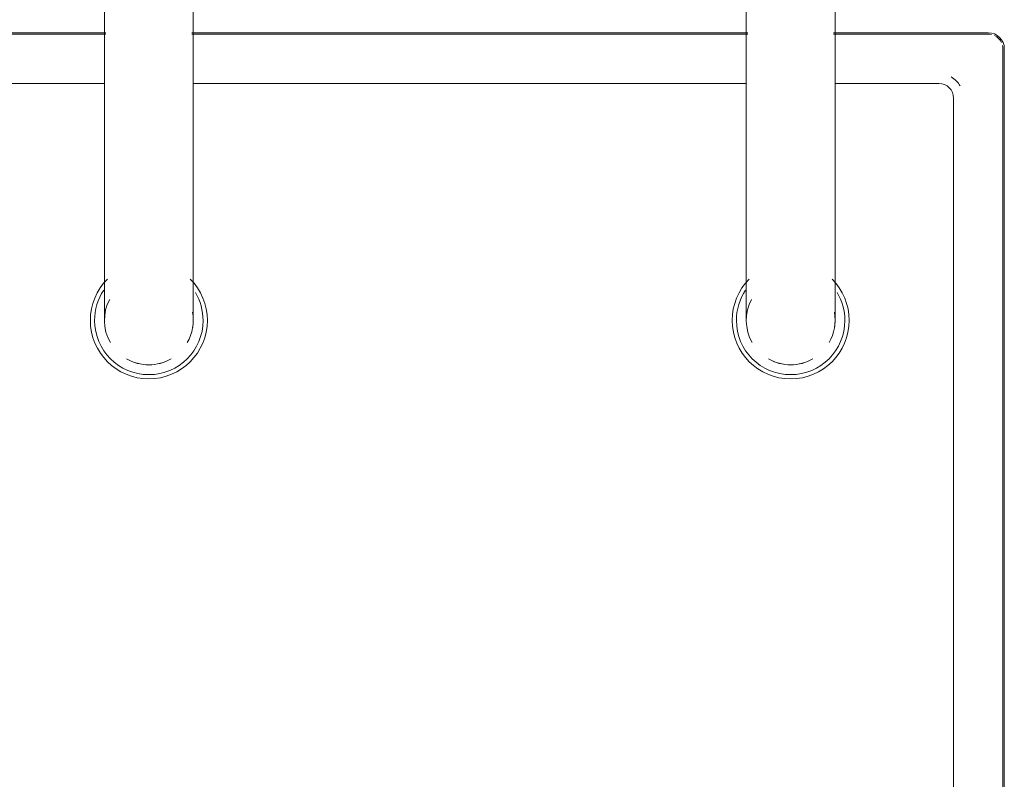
# Model space of a CAD drawing. Header units: millimetres. Extents: x -281 to 121694, y -16481 to 65128.
# Tile 67 of 256: x 15274 to 15473, y 24927 to 25081. Entities that reach past the tile are written whole.
import ezdxf

# ---------------------------------------------------------------- set-up
doc = ezdxf.new("R2010")
doc.units = ezdxf.units.MM
for name, color, linetype, lineweight in [('A--L$01A__Algemeen', 7, 'Continuous', 5), ('A--L74__VasteSanitaireVoorz', 1, 'Continuous', 5), ('A--L82__LosseGebruikersInvent', 1, 'Continuous', 5)]:
    doc.layers.add(name, color=color, linetype=linetype, lineweight=lineweight)

# ---------------------------------------------------------------- blocks, each defined once
blk = doc.blocks.new('NLRS_82_FU_UN_spoekbak_gen_kad - spoelbak dxbxh 900x900x957-V376-L_80_ 14')
at = {"layer": 'A--L$01A__Algemeen'}
for p, q in [((-170, -149.05), (-8.69, -149.05)), ((8.69, -149.05), (121.31, -149.05)), ((138.69, -149.05), (170, -149.05)), ((173.28, -152.32), (173.28, -492.32))]:
    blk.add_line(p, q, dxfattribs=at)
blk.add_arc((170, -152.32), 3.28, 0, 90, dxfattribs=at)
at = {"layer": 'A--L74__VasteSanitaireVoorz'}
for p, q in [((-9, -87.32), (-9, -177.32)), ((9, -177.32), (9, -87.32)), ((121, -87.32), (121, -177.32)), ((139, -177.32), (139, -87.32)), ((-170, -149.32), (-8.69, -149.32)), ((8.69, -149.32), (121.31, -149.32)), ((138.69, -149.32), (170, -149.32)), ((173, -152.32), (173, -492.32)), ((-9, -159.32), (-160, -159.32)), ((121, -159.32), (9, -159.32)), ((160, -159.32), (139, -159.32)), ((163, -482.32), (163, -162.32))]:
    blk.add_line(p, q, dxfattribs=at)
at = {"layer": 'A--L74__VasteSanitaireVoorz', "flags": 128}
for points in [[(-9, -177.32), (-9, -178.52), (-9, -179.72), (-9, -180.92), (-9, -182.1), (-9, -183.28), (-9, -184.46), (-9, -185.61), (-9, -186.76), (-9, -187.89), (-9, -189.01), (-9, -190.1), (-9, -191.18), (-9, -192.23), (-9, -193.26), (-9, -194.26), (-9, -195.24), (-9, -196.19), (-9, -197.11), (-9, -197.99), (-9, -198.84), (-9, -199.66), (-9, -200.45), (-9, -201.19), (-9, -201.9), (-9, -202.57), (-9, -203.2), (-9, -203.78), (-9, -204.33), (-9, -204.83), (-9, -205.29), (-9, -205.7), (-9, -206.06), (-9, -206.39), (-9, -206.66), (-9, -206.89), (-9, -207.07), (-9, -207.2), (-9, -207.29), (-9, -207.32)], [(9, -207.32), (9, -207.3), (9, -207.23), (9, -207.11), (9, -206.94), (9, -206.73), (9, -206.46), (9, -206.16), (9, -205.8), (9, -205.4), (9, -204.96), (9, -204.47), (9, -203.93), (9, -203.36), (9, -202.74), (9, -202.08), (9, -201.39), (9, -200.65), (9, -199.88), (9, -199.07), (9, -198.23), (9, -197.35), (9, -196.44), (9, -195.5), (9, -194.53), (9, -193.53), (9, -192.51), (9, -191.46), (9, -190.39), (9, -189.3), (9, -188.19), (9, -187.07), (9, -185.93), (9, -184.77), (9, -183.6), (9, -182.42), (9, -181.24), (9, -180.04), (9, -178.85), (9, -177.65), (9, -177.32)], [(121, -177.32), (121, -178.52), (121, -179.72), (121, -180.92), (121, -182.1), (121, -183.28), (121, -184.46), (121, -185.61), (121, -186.76), (121, -187.89), (121, -189.01), (121, -190.1), (121, -191.18), (121, -192.23), (121, -193.26), (121, -194.26), (121, -195.24), (121, -196.19), (121, -197.11), (121, -197.99), (121, -198.84), (121, -199.66), (121, -200.45), (121, -201.19), (121, -201.9), (121, -202.57), (121, -203.2), (121, -203.78), (121, -204.33), (121, -204.83), (121, -205.29), (121, -205.7), (121, -206.06), (121, -206.39), (121, -206.66), (121, -206.89), (121, -207.07), (121, -207.2), (121, -207.29), (121, -207.32)], [(139, -207.32), (139, -207.3), (139, -207.23), (139, -207.11), (139, -206.94), (139, -206.73), (139, -206.46), (139, -206.16), (139, -205.8), (139, -205.4), (139, -204.96), (139, -204.47), (139, -203.93), (139, -203.36), (139, -202.74), (139, -202.08), (139, -201.39), (139, -200.65), (139, -199.88), (139, -199.07), (139, -198.23), (139, -197.35), (139, -196.44), (139, -195.5), (139, -194.53), (139, -193.53), (139, -192.51), (139, -191.46), (139, -190.39), (139, -189.3), (139, -188.19), (139, -187.07), (139, -185.93), (139, -184.77), (139, -183.6), (139, -182.42), (139, -181.24), (139, -180.04), (139, -178.85), (139, -177.65), (139, -177.32)]]:
    blk.add_lwpolyline(points, dxfattribs=at)
at = {"layer": 'A--L74__VasteSanitaireVoorz'}
for centre, radius, start, end in [((170, -152.32), 3, 77.1429, 90), ((170, -152.32), 3, 25.7143, 64.2857), ((170, -152.32), 3, 360, 12.8571), ((160, -162.32), 3, 0, 90), ((160, -162.32), 5, 30, 60), ((0, -207.32), 11.85, 135, 180), ((0, -207.32), 11.85, 360, 45), ((130, -207.32), 11.85, 135, 180), ((130, -207.32), 11.85, 360, 45), ((0, -207.32), 10.99, 146.2286, 180), ((130, -207.32), 10.99, 146.2286, 180), ((0, -207.32), 9, 151.7628, 210), ((0, -207.32), 10.99, 360, 30.9909), ((130, -207.32), 9, 151.7628, 210), ((130, -207.32), 10.99, 360, 30.9909), ((0, -207.32), 11.85, 180, 360), ((0, -207.32), 10.99, 180, 360), ((0, -207.32), 9, 330, 10.5797), ((0, -207.32), 9, 350.8703, 360), ((130, -207.32), 11.85, 180, 360), ((130, -207.32), 10.99, 180, 360), ((130, -207.32), 9, 330, 10.5797), ((130, -207.32), 9, 350.8703, 360), ((0, -207.32), 9, 240.0008, 270), ((0, -207.32), 9, 240, 300), ((0, -207.32), 9, 270, 299.9992), ((130, -207.32), 9, 240.0008, 270), ((130, -207.32), 9, 240, 300), ((130, -207.32), 9, 270, 299.9992)]:
    blk.add_arc(centre, radius, start, end, dxfattribs=at)

msp = doc.modelspace()

# ---------------------------------------------------------------- block references
at = {"layer": 'A--L82__LosseGebruikersInvent'}
msp.add_blockref('NLRS_82_FU_UN_spoekbak_gen_kad - spoelbak dxbxh 900x900x957-V376-L_80_ 14', (15299.99, 25227.22), dxfattribs=at)

doc.saveas('drawing.dxf')
